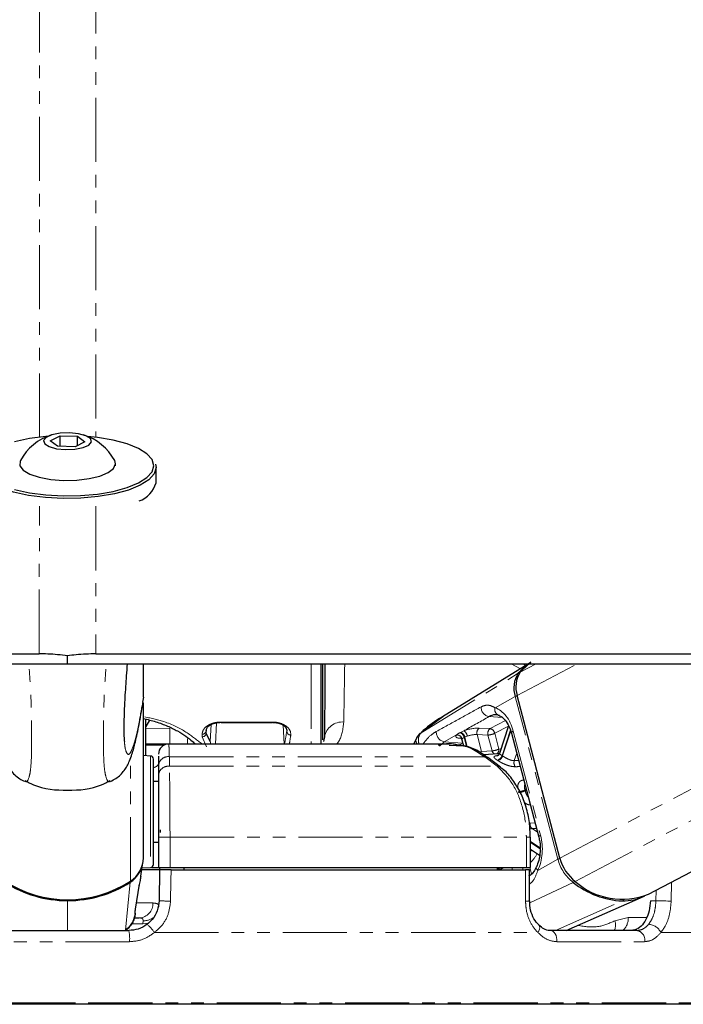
# Model space of a CAD drawing. Header units: millimetres. Extents: x 186 to 9508, y 327 to 8143.
# Tile 48 of 53: x 7503 to 7569, y 2815 to 2913. Entities that reach past the tile are written whole.
import ezdxf

# ---------------------------------------------------------------- set-up
doc = ezdxf.new("R2010")
doc.units = ezdxf.units.MM
doc.linetypes.add('PHANTOM', pattern=[12.7, 6.35, -1.27, 1.27, -1.27, 1.27, -1.27])

msp = doc.modelspace()

# ---------------------------------------------------------------- linework, layer by layer
at = {"color": 7, "linetype": 'Continuous', "lineweight": 25}
for p, q in [((7506.386, 2870.849), (7507.371, 2871.347)), ((7507.371, 2871.347), (7509.098, 2871.298)), ((7507.371, 2870.295), (7507.371, 2871.347)), ((7509.098, 2871.298), (7509.839, 2870.75)), ((7509.098, 2870.376), (7509.098, 2871.298)), ((7507.127, 2870.302), (7506.386, 2870.849)), ((7508.853, 2870.253), (7507.127, 2870.302)), ((7509.839, 2870.75), (7508.853, 2870.253)), ((7512.862, 2868.372), (7512.862, 2868.579)), ((7516.862, 2866.686), (7516.862, 2868.185)), ((7508.112, 2848.783), (7508.112, 2849.57)), ((7515.612, 2845.464), (7515.612, 2848.783)), ((7533.212, 2840.835), (7533.212, 2848.664)), ((7533.362, 2841.266), (7533.362, 2848.765)), ((7553.704, 2848.783), (7545.21, 2843.533)), ((7565.586, 2825.978), (7608.994, 2848.783)), ((7556.813, 2829.554), (7552.592, 2845.653)), ((7515.612, 2845.461), (7515.524, 2844.982)), ((7515.612, 2845.464), (7515.612, 2845.461)), ((7515.612, 2829.574), (7515.612, 2844.901)), ((7515.862, 2839.675), (7515.862, 2843.293)), ((7516.205, 2843.205), (7515.862, 2842.557)), ((7523.291, 2842.963), (7528.336, 2842.963)), ((7522.229, 2841.075), (7521.831, 2841.921)), ((7551.735, 2842.653), (7550.845, 2839.912)), ((7552.018, 2841.929), (7554.721, 2831.618)), ((7518.138, 2840.835), (7515.862, 2840.835)), ((7545.948, 2840.835), (7518.138, 2840.835)), ((7533.533, 2841.547), (7533.424, 2841.076)), ((7542.746, 2841.663), (7542.339, 2840.835)), ((7547.114, 2841.24), (7547.268, 2840.652)), ((7550.713, 2839.872), (7549.267, 2839.767)), ((7516.328, 2839.651), (7515.612, 2839.689)), ((7516.612, 2835.955), (7516.612, 2839.351)), ((7517.112, 2839.628), (7517.112, 2838.709)), ((7550.922, 2838.55), (7549.698, 2839.499)), ((7517.112, 2838.709), (7517.112, 2837.76)), ((7517.112, 2837.136), (7516.612, 2837.136)), ((7516.612, 2828.921), (7516.612, 2835.955)), ((7517.286, 2832.34), (7517.282, 2832.094)), ((7516.612, 2831.136), (7517.112, 2831.136)), ((7517.112, 2831.636), (7517.112, 2828.636)), ((7553.887, 2828.636), (7553.887, 2831.636)), ((7553.887, 2830.441), (7554.802, 2829.848)), ((7515.368, 2827.765), (7515.566, 2829.07)), ((7517.217, 2828.386), (7515.462, 2828.386)), ((7515.491, 2828.577), (7516.328, 2828.621)), ((7516.407, 2828.636), (7517.112, 2828.636)), ((7517.112, 2828.636), (7518.247, 2828.636)), ((7517.217, 2828.386), (7517.164, 2825.334)), ((7517.221, 2828.636), (7517.217, 2828.386)), ((7518.247, 2828.636), (7553.492, 2828.636)), ((7518.354, 2828.386), (7553.406, 2828.386)), ((7519.612, 2828.636), (7519.612, 2828.386)), ((7550.597, 2828.636), (7550.594, 2828.386)), ((7553.492, 2828.636), (7553.887, 2828.636)), ((7553.807, 2825.318), (7553.802, 2828.386)), ((7514.823, 2824.512), (7515.214, 2826.971)), ((7515.185, 2826.846), (7515.217, 2826.97)), ((7553.807, 2825.318), (7553.807, 2825.318)), ((7557.436, 2822.386), (7565.069, 2825.738)), ((7514.708, 2823.636), (7515.208, 2823.636)), ((7502.06, 2822.386), (7514.164, 2822.386)), ((7554.723, 2822.919), (7554.711, 2822.929)), ((7564.429, 2822.386), (7555.87, 2822.386)), ((7508.112, 2815.086), (7436.559, 2815.086)), ((7579.666, 2815.086), (7508.112, 2815.086))]:
    msp.add_line(p, q, dxfattribs=at)
at = {"color": 8, "linetype": 'PHANTOM', "lineweight": 18}
for p, q in [((7505.321, 2849.761), (7505.323, 2864.359)), ((7510.902, 2864.359), (7510.903, 2849.761)), ((7532.212, 2848.693), (7532.212, 2840.835)), ((7551.974, 2848.783), (7552.9, 2848.287)), ((7552.592, 2845.653), (7558.55, 2848.783)), ((7552.896, 2847.96), (7554.464, 2848.783)), ((7553.42, 2848.608), (7553.114, 2848.783)), ((7556.813, 2829.554), (7593.415, 2848.783)), ((7558.327, 2827.245), (7599.324, 2848.783)), ((7543.005, 2841.87), (7552.697, 2847.837)), ((7550.396, 2844.431), (7552.395, 2845.543)), ((7556.616, 2829.444), (7552.395, 2845.543)), ((7522.229, 2841.075), (7522.306, 2842.757)), ((7522.753, 2840.835), (7522.856, 2842.944)), ((7528.336, 2843.015), (7523.291, 2843.015)), ((7523.291, 2843.015), (7523.291, 2842.963)), ((7528.336, 2842.963), (7528.336, 2843.015)), ((7529.536, 2840.835), (7529.441, 2842.694)), ((7545.219, 2843.521), (7543.005, 2841.87)), ((7549.804, 2843.549), (7551.098, 2843.459)), ((7549.902, 2842.366), (7551.416, 2843.162)), ((7515.862, 2842.373), (7518.24, 2842.405)), ((7518.24, 2840.835), (7518.24, 2842.405)), ((7521.831, 2841.921), (7521.848, 2842.249)), ((7543.028, 2841.876), (7543.005, 2841.87)), ((7546.575, 2841.732), (7545.377, 2841.057)), ((7546.977, 2841.992), (7547.324, 2842.153)), ((7548.62, 2841.77), (7549.061, 2840.087)), ((7549.694, 2841.724), (7548.62, 2841.77)), ((7548.828, 2842.412), (7549.902, 2842.366)), ((7550.102, 2840.167), (7549.694, 2841.724)), ((7551.722, 2842.613), (7550.36, 2841.898)), ((7550.36, 2841.898), (7550.768, 2840.341)), ((7551.909, 2842.237), (7551.086, 2839.7)), ((7551.145, 2839.662), (7551.946, 2842.132)), ((7552.199, 2842.118), (7554.903, 2831.807)), ((7519.984, 2841.35), (7519.984, 2840.835)), ((7521.431, 2841.555), (7521.862, 2840.545)), ((7545.377, 2841.057), (7544.887, 2840.642)), ((7545.377, 2841.057), (7547.173, 2840.932)), ((7547.024, 2841.394), (7546.913, 2841.405)), ((7547.173, 2840.932), (7547.192, 2840.943)), ((7547.195, 2840.93), (7547.173, 2840.932)), ((7547.341, 2841.495), (7547.577, 2840.598)), ((7547.647, 2841.625), (7547.402, 2841.527)), ((7547.653, 2840.572), (7547.402, 2841.527)), ((7517.635, 2840.714), (7515.862, 2840.714)), ((7545.851, 2840.693), (7546.549, 2840.679)), ((7549.061, 2840.087), (7550.102, 2840.167)), ((7552.539, 2839.944), (7552.296, 2839.195)), ((7514.327, 2827.267), (7514.327, 2839.393)), ((7516.328, 2839.651), (7516.328, 2836.059)), ((7518.181, 2838.635), (7518.183, 2839.584)), ((7518.183, 2839.584), (7549.375, 2839.584)), ((7549.375, 2839.584), (7550.6, 2838.635)), ((7552.296, 2839.195), (7552.733, 2839.203)), ((7518.181, 2838.635), (7550.6, 2838.635)), ((7516.328, 2836.059), (7516.328, 2828.621)), ((7553.479, 2836.358), (7553.355, 2836.293)), ((7553.378, 2836.207), (7553.501, 2836.272)), ((7553.86, 2833.021), (7554.349, 2833.038)), ((7554.493, 2832.488), (7554.059, 2832.47)), ((7554.059, 2832.47), (7554.588, 2832.127)), ((7517.112, 2831.636), (7518.247, 2831.636)), ((7518.247, 2831.636), (7553.492, 2831.636)), ((7518.247, 2828.636), (7518.247, 2831.636)), ((7553.492, 2831.636), (7553.492, 2828.636)), ((7553.887, 2831.636), (7553.492, 2831.636)), ((7554.843, 2830.583), (7553.887, 2831.203)), ((7553.887, 2831.101), (7554.848, 2830.479)), ((7554.617, 2828.331), (7556.616, 2829.444)), ((7550.848, 2828.386), (7550.844, 2828.399)), ((7552.063, 2828.636), (7552.128, 2828.386)), ((7553.191, 2828.386), (7553.125, 2828.636)), ((7553.837, 2828.636), (7554.008, 2827.985)), ((7513.857, 2822.435), (7514.317, 2827.169)), ((7553.835, 2825.124), (7558.122, 2827.148)), ((7567.819, 2825.299), (7567.862, 2827.174)), ((7566.339, 2826.374), (7566.315, 2825.334)), ((7508.112, 2825.439), (7508.112, 2825.344)), ((7508.112, 2822.386), (7508.112, 2825.344)), ((7556.367, 2822.386), (7562.988, 2825.317)), ((7566.315, 2825.334), (7565.766, 2825.334)), ((7514.778, 2824.343), (7514.828, 2824.511)), ((7516.558, 2825.11), (7514.939, 2825.11)), ((7515.581, 2823.357), (7515.546, 2823.061)), ((7563.573, 2823.66), (7562.259, 2823.342)), ((7565.385, 2823.66), (7563.573, 2823.66)), ((7515.546, 2823.061), (7514.468, 2823.061)), ((7514.246, 2821.278), (7501.979, 2821.278)), ((7516.702, 2822.186), (7554.645, 2822.186)), ((7556.513, 2821.278), (7565.187, 2821.278)), ((7566.793, 2822.186), (7582.51, 2822.186)), ((7508.112, 2815.23), (7436.208, 2815.23)), ((7580.016, 2815.23), (7508.112, 2815.23))]:
    msp.add_line(p, q, dxfattribs=at)
at = {"color": 8, "linetype": 'PHANTOM', "lineweight": 18, "flags": 128}
for points in [[(7505.323, 2871.151), (7505.353, 3260.137), (7505.364, 3313.878), (7505.379, 3367.621), (7505.403, 3421.367), (7505.444, 3475.119), (7505.487, 3500.438)], [(7546.918, 2841.96), (7546.932, 2841.968), (7546.977, 2841.992)], [(7552.199, 2842.118), (7552.118, 2842.067), (7552.059, 2842.019), (7552.025, 2841.975), (7552.017, 2841.935), (7552.018, 2841.929)], [(7546.736, 2840.667), (7546.947, 2840.804), (7547.173, 2840.932)], [(7547.402, 2841.527), (7547.356, 2841.503), (7547.341, 2841.495)], [(7550.768, 2840.341), (7550.931, 2840.362), (7550.993, 2840.368)], [(7554.903, 2831.807), (7554.821, 2831.756), (7554.763, 2831.708), (7554.729, 2831.664), (7554.72, 2831.624), (7554.722, 2831.617)], [(7518.299, 2825.299), (7518.335, 2827.298), (7518.354, 2828.386)], [(7553.406, 2828.386), (7553.41, 2826.387), (7553.412, 2825.299)], [(7554.617, 2828.331), (7554.546, 2828.42), (7554.498, 2828.505), (7554.475, 2828.585), (7554.477, 2828.657), (7554.489, 2828.693)], [(7567.819, 2825.299), (7567.673, 2825.302), (7567.497, 2825.307), (7567.3, 2825.311), (7567.09, 2825.316), (7566.877, 2825.321), (7566.671, 2825.326), (7566.481, 2825.33), (7566.315, 2825.334)], [(7516.118, 2823.121), (7515.85, 2823.069), (7515.546, 2823.061)], [(7554.645, 2822.186), (7554.731, 2822.35), (7554.787, 2822.508), (7554.81, 2822.653), (7554.799, 2822.778), (7554.756, 2822.879), (7554.723, 2822.919)], [(7556.513, 2821.278), (7556.514, 2821.487), (7556.486, 2821.692), (7556.431, 2821.884), (7556.352, 2822.054), (7556.251, 2822.194), (7556.134, 2822.299), (7556.005, 2822.364), (7555.87, 2822.386)]]:
    msp.add_lwpolyline(points, dxfattribs=at)
at = {"color": 7, "linetype": 'Continuous', "lineweight": 25, "flags": 128}
for points in [[(7506.14, 2871.28), (7505.969, 2871.266), (7504.347, 2871.055), (7502.879, 2870.736)], [(7507.919, 2869.972), (7508.839, 2870.009), (7509.649, 2870.167), (7510.225, 2870.421), (7510.479, 2870.732), (7510.373, 2871.054), (7509.923, 2871.337), (7509.197, 2871.538), (7508.306, 2871.627), (7507.385, 2871.59), (7506.575, 2871.433), (7505.999, 2871.179), (7505.745, 2870.867), (7505.851, 2870.546), (7506.302, 2870.263), (7507.028, 2870.061), (7507.919, 2869.972)], [(7516.662, 2868.372), (7516.487, 2868.974), (7515.969, 2869.551), (7515.13, 2870.08), (7514.003, 2870.538), (7512.635, 2870.909), (7511.082, 2871.175), (7510.085, 2871.28)], [(7516.805, 2868.535), (7516.862, 2868.185), (7516.683, 2867.569), (7516.153, 2866.979), (7515.294, 2866.438), (7514.141, 2865.968), (7512.741, 2865.589), (7511.151, 2865.317), (7509.437, 2865.162), (7507.669, 2865.13), (7505.919, 2865.224), (7504.259, 2865.439), (7502.756, 2865.766), (7501.473, 2866.193), (7500.462, 2866.701), (7499.764, 2867.269), (7499.407, 2867.875), (7499.362, 2868.185)], [(7502.879, 2866.009), (7504.347, 2865.689), (7505.969, 2865.479), (7507.679, 2865.387), (7509.407, 2865.418), (7511.082, 2865.57), (7512.635, 2865.836), (7514.003, 2866.206), (7515.13, 2866.665), (7515.969, 2867.194), (7516.487, 2867.771), (7516.662, 2868.372), (7516.662, 2868.372)], [(7503.446, 2868.89), (7503.415, 2868.827), (7503.398, 2868.375), (7503.731, 2867.938), (7504.388, 2867.549), (7505.322, 2867.236), (7506.462, 2867.022), (7507.725, 2866.924)], [(7507.725, 2866.924), (7509.017, 2866.949), (7510.241, 2867.095), (7511.308, 2867.351), (7512.138, 2867.698), (7512.669, 2868.11), (7512.862, 2868.557), (7512.778, 2868.89)], [(7440.712, 2849.761), (7448.471, 2849.761), (7452.35, 2849.761), (7460.109, 2849.761), (7463.988, 2849.761), (7471.747, 2849.761), (7475.626, 2849.761), (7479.506, 2849.761), (7487.264, 2849.761), (7491.144, 2849.761), (7498.233, 2849.761), (7505.321, 2849.761)], [(7510.903, 2849.761), (7512.843, 2849.761), (7520.601, 2849.761), (7524.481, 2849.761), (7532.24, 2849.761), (7536.119, 2849.761), (7543.878, 2849.761), (7547.757, 2849.761), (7555.516, 2849.761), (7559.395, 2849.761), (7563.275, 2849.761), (7571.033, 2849.761)], [(7445.959, 2848.783), (7453.718, 2848.783), (7457.597, 2848.783), (7465.356, 2848.783), (7469.235, 2848.783), (7476.994, 2848.783), (7480.873, 2848.783), (7488.632, 2848.783), (7492.511, 2848.783), (7496.391, 2848.783), (7502.252, 2848.783), (7508.112, 2848.783)], [(7508.112, 2848.783), (7510.052, 2848.783), (7513.931, 2848.783), (7521.69, 2848.783), (7525.569, 2848.783), (7529.449, 2848.783), (7537.208, 2848.783), (7541.087, 2848.783), (7548.846, 2848.783), (7552.725, 2848.783), (7560.484, 2848.783), (7564.363, 2848.783), (7572.122, 2848.783)], [(7552.896, 2847.96), (7553.697, 2848.745), (7553.952, 2848.931)], [(7550.799, 2839.877), (7550.772, 2839.876), (7550.713, 2839.872)], [(7514.828, 2824.511), (7514.828, 2824.514), (7514.83, 2824.53)]]:
    msp.add_lwpolyline(points, dxfattribs=at)
at = {"color": 7, "linetype": 'Continuous', "lineweight": 25}
for centre, radius, start, end in [((7508.112, 2866.345), 5.315, 107.28268, 151.38426), ((7508.112, 2866.345), 5.315, 28.61574, 72.71732), ((7514.291, 2867.399), 2.668, 289.53406, 344.50394), ((7556.586, 2844.666), 5.018, 121.89861, 140.80366), ((7554.866, 2846.384), 2.61, 146.17876, 198.80076), ((7555.077, 2846.499), 2.625, 146.17876, 198.80076), ((7518.112, 2839.835), 1, 90.25943, 180.04048), ((7516.312, 2839.351), 0.3, 0, 87), ((7549.431, 2839.138), 0.449, 53.56711, 97.24512), ((7512.831, 2829.506), 2.769, 302.44742, 350.94118), ((7512.846, 2829.603), 2.766, 302.355, 359.39193), ((7560.963, 2830.624), 4.285, 194.46374, 232.0513), ((7516.312, 2828.921), 0.3, 273, 360), ((7508.112, 2836.894), 11.459, 237.15768, 302.84232), ((7508.085, 2836.709), 11.365, 237.07683, 270.13927), ((7508.14, 2836.709), 11.365, 269.86073, 302.92317), ((7563.353, 2833.672), 8.363, 231.27294, 267.4926), ((7562.976, 2832.452), 6.981, 228.24413, 291.95667), ((7563.039, 2830.408), 5.091, 269.41739, 294.81479)]:
    msp.add_arc(centre, radius, start, end, dxfattribs=at)
at = {"color": 8, "linetype": 'PHANTOM', "lineweight": 18}
for centre, radius, start, end in [((7552.804, 2847.651), 0.215, 84.63068, 119.91357), ((7552.825, 2844.712), 0.936, 103.86358, 117.37228), ((7549.985, 2844.506), 0.974, 179.24723, 259.27068), ((7550.976, 2844.255), 0.606, 163.1038, 256.24987), ((7535.276, 2841.253), 1.767, 84.8871, 170.44894), ((7521.437, 2842.192), 0.387, 267.94385, 356.5492), ((7521.443, 2841.943), 0.388, 268.1808, 356.87219), ((7530.189, 2842.119), 0.394, 180.42103, 270.79457), ((7545.559, 2842.015), 0.975, 176.56637, 259.2674), ((7546.627, 2841.198), 0.536, 15.56122, 95.61678), ((7546.735, 2841.369), 0.619, 11.78129, 72.87783), ((7546.797, 2841.401), 0.618, 11.75915, 73.07537), ((7546.853, 2841.502), 0.803, 8.81455, 54.13413), ((7549.204, 2841.935), 0.607, 128.25083, 195.78795), ((7550.278, 2841.89), 0.607, 128.25083, 195.78795), ((7549.602, 2843.442), 1.72, 273.05797, 296.14589), ((7549.772, 2841.781), 0.599, 11.21111, 77.46735), ((7521.865, 2840.957), 0.383, 341.4399, 17.96865), ((7550.01, 2841.884), 1.72, 273.05797, 296.14589), ((7550.528, 2840.258), 0.436, 192.04614, 250.16018), ((7550.334, 2840.252), 0.443, 297.88741, 11.5327), ((7518.064, 2838.637), 0.954, 82.84292, 175.67202), ((7550.478, 2839.861), 0.629, 281.75377, 345.19909), ((7548.692, 2836.233), 3.569, 56.53214, 57.56942), ((7550.532, 2839.833), 0.636, 281.59897, 344.38907), ((7549.002, 2836.42), 3.886, 56.53214, 57.56942), ((7552.943, 2838.996), 0.677, 162.9448, 216.45995), ((7518.064, 2837.688), 0.954, 82.92905, 175.676), ((7550.656, 2838.192), 0.447, 52.21761, 97.16929), ((7552.598, 2837.8), 1.687, 273.13015, 296.678), ((7552.62, 2837.789), 1.754, 272.98612, 295.61266), ((7545.75, 2834.253), 7.874, 14.36707, 15.01483), ((7554.452, 2832.924), 0.6, 170.7175, 229.05918), ((7549.235, 2833.263), 5.587, 326.38392, 328.71311), ((7549.929, 2832.844), 5.46, 316.46284, 328.47569), ((7557.046, 2828.612), 0.936, 103.85649, 117.37189), ((7560.742, 2830.508), 4.262, 194.46374, 232.0513), ((7550.066, 2828.181), 0.741, 16.06292, 37.87181), ((7550.125, 2828.204), 0.745, 15.22956, 35.47672), ((7514.105, 2827.16), 0.212, 2.41569, 24.50895), ((7557.891, 2827.582), 0.492, 297.98372, 322.27076), ((7518.329, 2844.755), 19.457, 266.56639, 269.913), ((7553.502, 2827.55), 2.253, 267.71127, 277.79598), ((7562.889, 2825.521), 0.227, 295.81619, 331.38374), ((7515.131, 2825.062), 1.428, 273.0853, 1.91074), ((7515.662, 2824.922), 1.567, 267.03068, 307.12539), ((7560.833, 2822.945), 1.48, 337.83299, 15.5771), ((7561.932, 2823.597), 1.643, 312.52427, 2.19083), ((7510.692, 2821.574), 3.566, 355.24039, 13.16891), ((7513.75, 2820.296), 3.505, 32.62764, 50.4585), ((7564.272, 2821.465), 0.934, 348.43623, 80.31745), ((7565.523, 2821.603), 1.398, 24.67351, 87.60378)]:
    msp.add_arc(centre, radius, start, end, dxfattribs=at)
for centre, major_axis, ratio, start_param, end_param in [((7549.889, 2840.832), (-0.083, 3.691), 0.672177, 5.05317, 6.043836), ((7521.757, 2867.399), (0.165, 28), 0.016167, 2.724069, 2.746729), ((7522.157, 2867.396), (0.165, 27.6), 0.016401, 2.724071, 2.746732), ((7530.862, 2867.423), (1.651, 27.6), 0.040218, 3.415647, 3.554543), ((7531.261, 2867.399), (1.651, 28), 0.039648, 3.465574, 3.554475), ((7547.893, 2841.889), (1.368, 0.304), 0.28356, 2.801893, 3.852866), ((7547.954, 2841.921), (1.368, 0.304), 0.28356, 0.815993, 1.985687), ((7548.058, 2841.453), (0.884, 0.176), 0.303544, 0.82335, 1.993043), ((7547.997, 2841.421), (0.884, 0.176), 0.303544, 2.809249, 3.159658), ((7552.592, 2830.521), (-0.083, 3.691), 0.672177, 4.062505, 5.05317)]:
    msp.add_ellipse(centre, major_axis=major_axis, ratio=ratio, start_param=start_param, end_param=end_param, dxfattribs=at)
for points, knots in [([(7510.733, 3501.688), (7510.754, 3489.573), (7510.808, 3457.906), (7510.828, 3406.709), (7510.853, 3348.077), (7510.866, 3289.45), (7510.875, 3230.823), (7510.893, 3091.397), (7510.898, 2971.517), (7510.902, 2871.177)], [0, 0, 0, 0, 0.057617, 0.150603, 0.243589, 0.336575, 0.42956, 0.522546, 1, 1, 1, 1]), ([(7503.885, 2837.182), (7503.921, 2837.153), (7504.081, 2837.018), (7504.272, 2837.336), (7504.455, 2838.211), (7504.534, 2839.203), (7504.561, 2840.381), (7504.563, 2841.478), (7504.563, 2842.777), (7504.523, 2844.73), (7504.433, 2846.818), (7504.329, 2848.138), (7504.278, 2848.783)], [0, 0, 0, 0, 0.0655, 0.295557, 0.395255, 0.515879, 0.586342, 0.61697, 0.690104, 0.767403, 0.886339, 1, 1, 1, 1]), ([(7512.338, 2837.182), (7512.303, 2837.152), (7512.143, 2837.018), (7511.953, 2837.336), (7511.769, 2838.211), (7511.69, 2839.203), (7511.664, 2840.381), (7511.661, 2841.478), (7511.661, 2842.778), (7511.701, 2844.73), (7511.791, 2846.819), (7511.896, 2848.139), (7511.947, 2848.783)], [0, 0, 0, 0, 0.06492, 0.295091, 0.394838, 0.515522, 0.586019, 0.616662, 0.689833, 0.76717, 0.886165, 1, 1, 1, 1]), ([(7535.433, 2843.014), (7535.443, 2843.578), (7535.462, 2844.721), (7535.493, 2846.634), (7535.517, 2848.093), (7535.528, 2848.783)], [0, 0, 0, 0, 0.3400734, 0.6879345, 1, 1, 1, 1]), ([(7513.742, 2841.072), (7513.749, 2840.971), (7513.779, 2840.578), (7513.895, 2840.067), (7514.085, 2839.707), (7514.372, 2839.977), (7514.747, 2840.973), (7515.175, 2842.818), (7515.48, 2844.664), (7515.612, 2845.464)], [0, 0, 0, 0, 0.018544, 0.072516, 0.210261, 0.343472, 0.531594, 0.796888, 1, 1, 1, 1]), ([(7549.011, 2844.519), (7549.208, 2844.598), (7549.469, 2844.702), (7549.92, 2844.669), (7550.19, 2844.534), (7550.396, 2844.431)], [0, 0, 0, 0, 0.417867, 0.554004, 1, 1, 1, 1]), ([(7544.585, 2842.073), (7545.332, 2842.485), (7546.807, 2843.298), (7548.283, 2844.115), (7549.011, 2844.519)], [0, 0, 0, 0, 0.5067429, 1, 1, 1, 1]), ([(7521.412, 2840.835), (7520.943, 2841.22), (7520.067, 2841.939), (7517.981, 2843.058), (7516.297, 2843.408), (7515.596, 2843.553)], [0, 0, 0, 0, 0.401628, 0.751145, 1, 1, 1, 1]), ([(7523.291, 2843.015), (7523.119, 2843.005), (7522.773, 2842.987), (7522.274, 2842.836), (7521.81, 2842.578), (7521.475, 2842.206), (7521.441, 2841.941), (7521.423, 2841.805)], [0, 0, 0, 0, 0.1423472, 0.2846756, 0.4732508, 0.7288415, 1, 1, 1, 1]), ([(7530.195, 2841.726), (7530.184, 2841.907), (7530.167, 2842.206), (7529.774, 2842.607), (7529.316, 2842.852), (7528.825, 2842.991), (7528.491, 2843.007), (7528.336, 2843.015)], [0, 0, 0, 0, 0.343371, 0.565902, 0.738595, 0.878696, 1, 1, 1, 1]), ([(7534.739, 2840.835), (7534.813, 2840.927), (7535.256, 2841.478), (7535.353, 2842.316), (7535.433, 2843.014)], [0, 0, 0, 0, 0.1664337, 1, 1, 1, 1]), ([(7549.804, 2843.549), (7549.009, 2843.102), (7548.182, 2842.637), (7547.356, 2842.171), (7547.324, 2842.153)], [0, 0, 0, 0, 0.961066, 1, 1, 1, 1]), ([(7543.005, 2841.87), (7542.951, 2841.777), (7542.837, 2841.584), (7542.794, 2841.223), (7542.844, 2840.956), (7542.867, 2840.835)], [0, 0, 0, 0, 0.337549, 0.698431, 1, 1, 1, 1]), ([(7543.258, 2840.835), (7543.52, 2841.163), (7543.935, 2841.684), (7544.41, 2841.969), (7544.585, 2842.073)], [0, 0, 0, 0, 0.630961, 1, 1, 1, 1]), ([(7546.575, 2841.732), (7546.6, 2841.752), (7546.691, 2841.828), (7546.822, 2841.905), (7546.918, 2841.96)], [0, 0, 0, 0, 0.2743904, 1, 1, 1, 1]), ([(7518.183, 2839.584), (7518.168, 2840.056), (7518.147, 2840.757), (7518.121, 2840.795), (7518.112, 2840.807)], [0, 0, 0, 0, 0.672655, 1, 1, 1, 1]), ([(7542.637, 2841.388), (7542.616, 2841.37), (7542.541, 2841.306), (7542.584, 2841.105), (7542.615, 2840.937), (7542.683, 2840.838), (7542.685, 2840.835)], [0, 0, 0, 0, 0.1669922, 0.593362, 0.9864731, 1, 1, 1, 1]), ([(7547.341, 2841.495), (7547.281, 2841.458), (7547.197, 2841.406), (7547.156, 2841.356), (7547.144, 2841.342)], [0, 0, 0, 0, 0.7188242, 1, 1, 1, 1]), ([(7548.828, 2840.065), (7548.866, 2840.069), (7548.953, 2840.076), (7549.022, 2840.083), (7549.061, 2840.087)], [0, 0, 0, 0, 0.432224, 1, 1, 1, 1]), ([(7550.848, 2839.911), (7550.85, 2839.894), (7550.854, 2839.859), (7550.957, 2839.783), (7551.052, 2839.722), (7551.086, 2839.7)], [0, 0, 0, 0, 0.37243, 0.778879, 1, 1, 1, 1]), ([(7516.612, 2838.5), (7516.666, 2838.518), (7517.067, 2838.653), (7517.091, 2838.8), (7517.112, 2838.928)], [0, 0, 0, 0, 0.13356, 1, 1, 1, 1]), ([(7550.606, 2839.245), (7550.558, 2839.277), (7550.421, 2839.367), (7550.292, 2839.491), (7550.281, 2839.596), (7550.407, 2839.666), (7550.597, 2839.688), (7550.692, 2839.7)], [0, 0, 0, 0, 0.116734, 0.333017, 0.551924, 0.773865, 1, 1, 1, 1]), ([(7552.398, 2838.594), (7552.336, 2838.595), (7552.152, 2838.598), (7551.801, 2838.672), (7551.376, 2838.825), (7550.969, 2839.019), (7550.762, 2839.147), (7550.66, 2839.21)], [0, 0, 0, 0, 0.119584, 0.349288, 0.573021, 0.788436, 1, 1, 1, 1]), ([(7551.145, 2839.662), (7551.215, 2839.616), (7551.356, 2839.525), (7551.624, 2839.377), (7551.903, 2839.255), (7552.134, 2839.196), (7552.255, 2839.195), (7552.296, 2839.195)], [0, 0, 0, 0, 0.219859, 0.440343, 0.66314, 0.88549, 1, 1, 1, 1]), ([(7518.247, 2831.636), (7518.246, 2832.53), (7518.243, 2834.316), (7518.222, 2836.691), (7518.199, 2838.026), (7518.183, 2838.553), (7518.181, 2838.635)], [0, 0, 0, 0, 0.31366, 0.627146, 0.941618, 1, 1, 1, 1]), ([(7550.6, 2838.635), (7551.121, 2838.123), (7552.164, 2837.098), (7553.163, 2834.733), (7553.478, 2832.814), (7553.49, 2831.778), (7553.492, 2831.636)], [0, 0, 0, 0, 0.317078, 0.634488, 0.949899, 1, 1, 1, 1]), ([(7552.89, 2838.605), (7552.832, 2838.604), (7552.669, 2838.6), (7552.505, 2838.596), (7552.398, 2838.594)], [0, 0, 0, 0, 0.349685, 1, 1, 1, 1]), ([(7552.645, 2836.47), (7552.641, 2836.552), (7552.63, 2836.763), (7552.737, 2837.02), (7552.941, 2837.228), (7553.149, 2837.269), (7553.255, 2837.289)], [0, 0, 0, 0, 0.171552, 0.443452, 0.719122, 1, 1, 1, 1]), ([(7553.347, 2836.86), (7553.33, 2836.81), (7553.292, 2836.696), (7553.308, 2836.49), (7553.343, 2836.344), (7553.355, 2836.293)], [0, 0, 0, 0, 0.332866, 0.764938, 1, 1, 1, 1]), ([(7553.378, 2836.207), (7553.408, 2836.112), (7553.467, 2835.922), (7553.575, 2835.706), (7553.657, 2835.62), (7553.678, 2835.599)], [0, 0, 0, 0, 0.428018, 0.857252, 1, 1, 1, 1]), ([(7553.907, 2834.8), (7553.847, 2834.808), (7553.67, 2834.828), (7553.446, 2834.921), (7553.31, 2835.06), (7553.273, 2835.097)], [0, 0, 0, 0, 0.275401, 0.804405, 1, 1, 1, 1]), ([(7554.059, 2832.47), (7553.981, 2832.467), (7553.901, 2832.463), (7553.832, 2832.411), (7553.83, 2832.41)], [0, 0, 0, 0, 0.98055, 1, 1, 1, 1]), ([(7551.33, 2828.636), (7551.293, 2828.621), (7551.161, 2828.567), (7550.992, 2828.478), (7550.883, 2828.42), (7550.844, 2828.399)], [0, 0, 0, 0, 0.204213, 0.719608, 1, 1, 1, 1]), ([(7554.617, 2828.331), (7554.492, 2827.958), (7554.298, 2827.385), (7553.932, 2827.082), (7553.804, 2826.976)], [0, 0, 0, 0, 0.650563, 1, 1, 1, 1]), ([(7515.185, 2826.846), (7515.12, 2826.435), (7514.986, 2825.604), (7514.848, 2824.767), (7514.778, 2824.343)], [0, 0, 0, 0, 0.493257, 1, 1, 1, 1]), ([(7516.702, 2822.186), (7516.938, 2822.391), (7517.511, 2822.888), (7518.141, 2823.963), (7518.247, 2824.854), (7518.299, 2825.299)], [0, 0, 0, 0, 0.260354, 0.63069, 1, 1, 1, 1]), ([(7553.412, 2825.299), (7553.425, 2825.033), (7553.461, 2824.318), (7553.826, 2823.218), (7554.321, 2822.504), (7554.623, 2822.208), (7554.645, 2822.186)], [0, 0, 0, 0, 0.220493, 0.593656, 0.970348, 1, 1, 1, 1]), ([(7566.315, 2825.334), (7566.287, 2825), (7566.231, 2824.333), (7565.947, 2823.527), (7565.688, 2823.153), (7565.581, 2822.999)], [0, 0, 0, 0, 0.370015, 0.740315, 1, 1, 1, 1]), ([(7566.793, 2822.186), (7566.943, 2822.391), (7567.306, 2822.888), (7567.705, 2823.963), (7567.781, 2824.854), (7567.819, 2825.299)], [0, 0, 0, 0, 0.260354, 0.63069, 1, 1, 1, 1]), ([(7514.778, 2824.343), (7514.769, 2824.197), (7514.754, 2823.967), (7514.806, 2824.018), (7514.805, 2824.079), (7514.805, 2824.091)], [0, 0, 0, 0, 0.581188, 0.917723, 1, 1, 1, 1]), ([(7517.153, 2824.726), (7517.138, 2824.823), (7517.102, 2825.055), (7516.759, 2825.09), (7516.558, 2825.11)], [0, 0, 0, 0, 0.416459, 1, 1, 1, 1]), ([(7515.208, 2823.636), (7515.322, 2823.626), (7515.461, 2823.613), (7515.576, 2823.513), (7515.579, 2823.426), (7515.581, 2823.357)], [0, 0, 0, 0, 0.477795, 0.583752, 1, 1, 1, 1]), ([(7562.259, 2823.342), (7561.726, 2823.113), (7560.521, 2822.594), (7559.273, 2822.782), (7558.578, 2822.887)], [0, 0, 0, 0, 0.442514, 1, 1, 1, 1]), ([(7565.581, 2822.999), (7565.399, 2822.816), (7565.047, 2822.464), (7564.63, 2822.412), (7564.429, 2822.386)], [0, 0, 0, 0, 0.519417, 1, 1, 1, 1]), ([(7514.246, 2821.278), (7514.673, 2821.317), (7515.571, 2821.399), (7516.313, 2821.915), (7516.702, 2822.186)], [0, 0, 0, 0, 0.475859, 1, 1, 1, 1]), ([(7554.645, 2822.186), (7554.918, 2821.933), (7555.481, 2821.412), (7556.162, 2821.324), (7556.513, 2821.278)], [0, 0, 0, 0, 0.4853495, 1, 1, 1, 1]), ([(7565.187, 2821.278), (7565.467, 2821.317), (7566.056, 2821.399), (7566.54, 2821.915), (7566.793, 2822.186)], [0, 0, 0, 0, 0.475859, 1, 1, 1, 1])]:
    msp.add_open_spline(points, degree=3, knots=knots, dxfattribs=at)
at = {"color": 7, "linetype": 'Continuous', "lineweight": 25}
for points, knots in [([(7508.112, 2849.57), (7507.458, 2849.644), (7506.524, 2849.749), (7505.598, 2849.758), (7505.321, 2849.761)], [0, 0, 0, 0, 0.700723, 1, 1, 1, 1]), ([(7510.903, 2849.761), (7510.253, 2849.745), (7509.325, 2849.723), (7508.392, 2849.605), (7508.112, 2849.57)], [0, 0, 0, 0, 0.700722, 1, 1, 1, 1]), ([(7514.01, 2848.783), (7513.979, 2848.392), (7513.897, 2847.362), (7513.791, 2845.688), (7513.712, 2844.049), (7513.68, 2842.981), (7513.676, 2842.436), (7513.681, 2842.002), (7513.698, 2841.49), (7513.725, 2841.232), (7513.742, 2841.072)], [0, 0, 0, 0, 0.172746, 0.454997, 0.640175, 0.726758, 0.784624, 0.808918, 0.881664, 1, 1, 1, 1]), ([(7533.565, 2848.783), (7533.564, 2848.705), (7533.559, 2847.632), (7533.552, 2845.846), (7533.541, 2843.472), (7533.536, 2842.193), (7533.533, 2841.547)], [0, 0, 0, 0, 0.027827, 0.380927, 0.68696, 1, 1, 1, 1]), ([(7500.648, 2844.993), (7500.697, 2844.685), (7500.862, 2843.668), (7501.159, 2842.096), (7501.503, 2840.576), (7501.82, 2839.535), (7502.116, 2838.844), (7502.432, 2838.299), (7502.843, 2837.816), (7503.291, 2837.411), (7503.705, 2837.227), (7503.871, 2837.152)], [0, 0, 0, 0, 0.096262, 0.318138, 0.561196, 0.722344, 0.818096, 0.879582, 0.930045, 0.971832, 1, 1, 1, 1]), ([(7512.359, 2837.142), (7512.546, 2837.233), (7512.951, 2837.432), (7513.382, 2837.818), (7513.758, 2838.257), (7514.039, 2838.718), (7514.286, 2839.242), (7514.551, 2839.987), (7514.85, 2841.103), (7515.195, 2842.76), (7515.443, 2844.122), (7515.57, 2844.927), (7515.577, 2844.973)], [0, 0, 0, 0, 0.032811, 0.071266, 0.116671, 0.171666, 0.24289, 0.346959, 0.52873, 0.752367, 0.986091, 1, 1, 1, 1]), ([(7550.832, 2843.666), (7550.682, 2843.704), (7550.333, 2843.793), (7549.996, 2843.637), (7549.804, 2843.549)], [0, 0, 0, 0, 0.429774, 1, 1, 1, 1]), ([(7550.733, 2843.687), (7550.804, 2843.658), (7551.014, 2843.573), (7551.401, 2843.243), (7551.791, 2842.649), (7551.95, 2842.144), (7552.018, 2841.929)], [0, 0, 0, 0, 0.151583, 0.447175, 0.76387, 1, 1, 1, 1]), ([(7515.596, 2843.361), (7516.019, 2843.262), (7516.896, 2843.057), (7518.031, 2842.617), (7519.036, 2842.118), (7519.853, 2841.597), (7520.436, 2841.145), (7520.664, 2840.924), (7520.757, 2840.835)], [0, 0, 0, 0, 0.153685, 0.318259, 0.488579, 0.670207, 0.866448, 1, 1, 1, 1]), ([(7521.823, 2842.169), (7521.836, 2842.258), (7521.86, 2842.43), (7522.118, 2842.681), (7522.482, 2842.859), (7522.878, 2842.964), (7523.154, 2842.978), (7523.291, 2842.985)], [0, 0, 0, 0, 0.283974, 0.545536, 0.731752, 0.867421, 1, 1, 1, 1]), ([(7528.336, 2842.985), (7528.459, 2842.979), (7528.726, 2842.967), (7529.116, 2842.869), (7529.475, 2842.701), (7529.779, 2842.429), (7529.789, 2842.235), (7529.796, 2842.116)], [0, 0, 0, 0, 0.112579, 0.245384, 0.414973, 0.641274, 1, 1, 1, 1]), ([(7545.204, 2843.53), (7545.183, 2843.519), (7544.495, 2843.146), (7543.747, 2842.598), (7543.105, 2841.984), (7543.011, 2841.894)], [0, 0, 0, 0, 0.026374, 0.85682, 1, 1, 1, 1]), ([(7542.996, 2841.908), (7542.971, 2841.885), (7542.932, 2841.848), (7542.884, 2841.791), (7542.843, 2841.741), (7542.817, 2841.707), (7542.778, 2841.653), (7542.732, 2841.592), (7542.685, 2841.523), (7542.648, 2841.466), (7542.629, 2841.436), (7542.62, 2841.421), (7542.615, 2841.414), (7542.613, 2841.41), (7542.612, 2841.408), (7542.611, 2841.407), (7542.611, 2841.407), (7542.611, 2841.407), (7542.611, 2841.407), (7542.611, 2841.407), (7542.611, 2841.407)], [0, 0, 0, 0, 0.189436, 0.313168, 0.357601, 0.46971, 0.537751, 0.651475, 0.814921, 0.907462, 0.954266, 0.977333, 0.988712, 0.994354, 0.997683, 0.999186, 0.999698, 0.999874, 0.999943, 1, 1, 1, 1]), ([(7546.617, 2840.765), (7546.5, 2840.788), (7545.945, 2840.895), (7545.31, 2840.847), (7544.818, 2840.707), (7544.758, 2840.691)], [0, 0, 0, 0, 0.189663, 0.901225, 1, 1, 1, 1]), ([(7549.683, 2839.467), (7549.423, 2839.667), (7548.777, 2840.167), (7547.731, 2840.616), (7546.947, 2840.721), (7546.617, 2840.765)], [0, 0, 0, 0, 0.280305, 0.696604, 1, 1, 1, 1]), ([(7546.96, 2841.453), (7546.958, 2841.454), (7546.95, 2841.457), (7547.003, 2841.429), (7547.086, 2841.346), (7547.098, 2841.265), (7547.102, 2841.238)], [0, 0, 0, 0, 0.102383, 0.412983, 0.806165, 1, 1, 1, 1]), ([(7546.549, 2840.679), (7546.787, 2840.688), (7547.494, 2840.715), (7548.449, 2840.236), (7549.121, 2839.763), (7549.375, 2839.584)], [0, 0, 0, 0, 0.24078, 0.713222, 1, 1, 1, 1]), ([(7550.837, 2839.916), (7550.82, 2839.868), (7550.785, 2839.771), (7550.689, 2839.695), (7550.637, 2839.671), (7550.638, 2839.671), (7550.638, 2839.671)], [0, 0, 0, 0, 0.3031596, 0.6146011, 0.8570487, 1, 1, 1, 1]), ([(7553.877, 2831.636), (7553.862, 2832.118), (7553.831, 2833.129), (7553.498, 2834.619), (7552.954, 2836.048), (7552.188, 2837.291), (7551.493, 2838.13), (7551.017, 2838.448), (7550.909, 2838.521)], [0, 0, 0, 0, 0.173698, 0.364529, 0.557255, 0.749871, 0.943115, 1, 1, 1, 1]), ([(7503.902, 2837.228), (7504.18, 2837.078), (7505.463, 2836.386), (7508.112, 2836.18), (7510.761, 2836.386), (7512.044, 2837.078), (7512.323, 2837.228)], [0, 0, 0, 0, 0.108728, 0.5, 0.891272, 1, 1, 1, 1]), ([(7517.112, 2837.76), (7517.112, 2837.688), (7517.112, 2837.228), (7517.112, 2836.06), (7517.112, 2833.982), (7517.112, 2832.418), (7517.112, 2831.636)], [0, 0, 0, 0, 0.058442, 0.373089, 0.686524, 1, 1, 1, 1]), ([(7554.721, 2831.618), (7554.756, 2831.467), (7554.858, 2831.018), (7554.89, 2830.211), (7554.76, 2829.345), (7554.571, 2828.89), (7554.49, 2828.693)], [0, 0, 0, 0, 0.153941, 0.45945, 0.765609, 1, 1, 1, 1]), ([(7518.354, 2828.386), (7518.241, 2828.386), (7518.015, 2828.386), (7517.695, 2828.386), (7517.436, 2828.386), (7517.254, 2828.386), (7517.229, 2828.386), (7517.217, 2828.386)], [0, 0, 0, 0, 0.1975557, 0.39511, 0.5926965, 0.790302, 1, 1, 1, 1]), ([(7553.79, 2828.386), (7553.79, 2828.386), (7553.79, 2828.386), (7553.662, 2828.386), (7553.493, 2828.386), (7553.406, 2828.386)], [0, 0, 0, 0, 0.246346, 0.611986, 1, 1, 1, 1]), ([(7554.489, 2828.698), (7554.472, 2828.662), (7554.361, 2828.42), (7554.131, 2828.077), (7553.907, 2827.82), (7553.735, 2827.778), (7553.696, 2827.768)], [0, 0, 0, 0, 0.068737, 0.459263, 0.875314, 1, 1, 1, 1]), ([(7515.347, 2827.768), (7515.328, 2827.619), (7515.272, 2827.196), (7515.219, 2826.983), (7515.185, 2826.846)], [0, 0, 0, 0, 0.3539933, 1, 1, 1, 1]), ([(7517.164, 2825.334), (7517.125, 2825), (7517.046, 2824.333), (7516.581, 2823.527), (7516.156, 2823.153), (7515.981, 2822.999)], [0, 0, 0, 0, 0.3700151, 0.740315, 1, 1, 1, 1]), ([(7554.736, 2822.95), (7554.645, 2823.029), (7554.37, 2823.27), (7554.034, 2823.944), (7553.811, 2824.697), (7553.83, 2825.169), (7553.836, 2825.318)], [0, 0, 0, 0, 0.166871, 0.508831, 0.844882, 1, 1, 1, 1]), ([(7565.766, 2825.334), (7565.738, 2824.999), (7565.682, 2824.33), (7565.344, 2823.444), (7564.855, 2822.778), (7564.319, 2822.434), (7563.966, 2822.399), (7563.829, 2822.386)], [0, 0, 0, 0, 0.215288, 0.430555, 0.64649, 0.863795, 1, 1, 1, 1]), ([(7514.803, 2824.051), (7514.804, 2824.056), (7514.811, 2824.094), (7514.812, 2824.145), (7514.814, 2824.209), (7514.811, 2824.269), (7514.806, 2824.326), (7514.824, 2824.459), (7514.833, 2824.529)], [0, 0, 0, 0, 0.009413, 0.064798, 0.135669, 0.269092, 0.610865, 1, 1, 1, 1]), ([(7513.83, 2822.386), (7513.957, 2822.485), (7514.209, 2822.681), (7514.454, 2823.028), (7514.66, 2823.408), (7514.729, 2823.68), (7514.771, 2823.848)], [0, 0, 0, 0, 0.269688, 0.533745, 0.710958, 1, 1, 1, 1]), ([(7514.805, 2824.09), (7514.786, 2823.954), (7514.745, 2823.655), (7514.562, 2823.203), (7514.272, 2822.765), (7513.992, 2822.543), (7513.857, 2822.435)], [0, 0, 0, 0, 0.209596, 0.458257, 0.738167, 1, 1, 1, 1]), ([(7515.981, 2822.999), (7515.692, 2822.816), (7515.135, 2822.464), (7514.479, 2822.412), (7514.164, 2822.386)], [0, 0, 0, 0, 0.519417, 1, 1, 1, 1]), ([(7555.871, 2822.392), (7555.843, 2822.39), (7555.627, 2822.38), (7555.251, 2822.485), (7554.891, 2822.781), (7554.723, 2822.92)], [0, 0, 0, 0, 0.073122, 0.566383, 1, 1, 1, 1])]:
    msp.add_open_spline(points, degree=3, knots=knots, dxfattribs=at)

doc.saveas('drawing.dxf')
